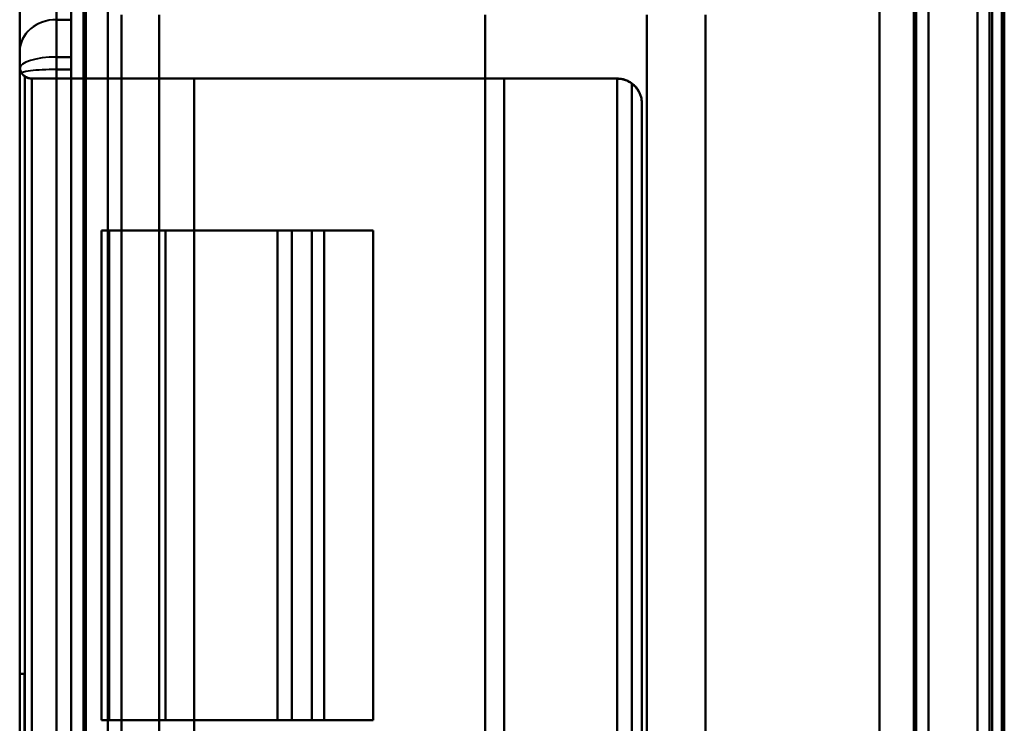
# Model space of a CAD drawing. Header units: millimetres. Extents: x -1115 to 1388, y -280 to 1010.
# Tile 49 of 76: x -364 to -324, y 554 to 583. Entities that reach past the tile are written whole.
import ezdxf

# ---------------------------------------------------------------- set-up
doc = ezdxf.new("R2010")
doc.units = ezdxf.units.MM
doc.layers.add('A-GENM', color=13, linetype='Continuous', lineweight=40)
doc.layers.add('G-IMPT', color=8, linetype='Continuous', lineweight=40)

# ---------------------------------------------------------------- blocks, each defined once
blk = doc.blocks.new('Maintenance r21 - Maintenance r21-751643-Droite')
at = {"layer": 'A-GENM'}
for p, q in [((-361.5, 1.653), (-361.5, 939.653)), ((-361.5, 939.653), (-361.5, 1.653))]:
    blk.add_line(p, q, dxfattribs=at)
blk = doc.blocks.new('NEXA 700 CALQUES_dwg-751640-Droite')
at = {"layer": 'G-IMPT'}
for p, q in [((-362, 937.772), (-362, 128.972)), ((-362, 937.772), (-362, 128.972)), ((-327, 129.472), (-327, 937.272)), ((-327, 129.472), (-327, 937.272)), ((-324.5, 902.272), (-324.5, 129.472)), ((-325, 745.072), (-325, 271.672)), ((-362.6, 589.872), (-362.6, 582.579)), ((-362.6, 589.872), (-362.6, 582.579)), ((-362.6, 582.579), (-362.6, 589.872)), ((-362.6, 582.579), (-362.6, 589.872)), ((-362, 589.872), (-362, 582.579)), ((-362, 589.872), (-362, 582.579)), ((-362, 582.579), (-362, 589.872)), ((-362, 582.579), (-362, 589.872)), ((-364.1, 588.372), (-364.1, 581.29)), ((-364.1, 588.372), (-364.1, 581.29)), ((-364.1, 581.29), (-364.1, 588.372)), ((-364.1, 581.29), (-364.1, 588.372)), ((-362, 582.579), (-362, 583.372)), ((-362, 582.579), (-362, 583.372)), ((-362, 583.372), (-362, 582.579)), ((-362.6, 582.579), (-362.6, 581.052)), ((-362.6, 582.579), (-362.6, 580.547)), ((-362.6, 582.579), (-362.6, 581.052)), ((-362.6, 582.579), (-362.6, 580.547)), ((-362.6, 581.052), (-362.6, 582.579)), ((-362.6, 580.547), (-362.6, 582.579)), ((-362.6, 581.052), (-362.6, 582.579)), ((-362.6, 580.547), (-362.6, 582.579)), ((-362, 582.277), (-362, 582.579)), ((-362, 582.277), (-362, 582.579)), ((-362, 582.579), (-362, 582.277)), ((-362, 582.579), (-362, 580.547)), ((-362, 582.579), (-362, 582.277)), ((-362, 582.579), (-362, 580.547)), ((-362, 580.547), (-362, 582.579)), ((-362, 580.547), (-362, 582.579)), ((-336.1, 483.972), (-336.1, 582.772)), ((-362, 582.277), (-362, 581.052)), ((-362, 582.277), (-362, 581.052)), ((-362, 581.052), (-362, 582.277)), ((-362, 581.052), (-362, 582.277)), ((-364.1, 581.29), (-364.1, 580.346)), ((-364.1, 581.29), (-364.1, 580.581)), ((-364.1, 581.29), (-364.1, 580.346)), ((-364.1, 581.29), (-364.1, 580.581)), ((-364.1, 580.581), (-364.1, 581.29)), ((-364.1, 580.346), (-364.1, 581.29)), ((-364.1, 580.581), (-364.1, 581.29)), ((-364.1, 580.346), (-364.1, 581.29)), ((-362.6, 581.052), (-362.6, 485.692)), ((-362.6, 581.052), (-362.6, 485.692)), ((-362.6, 485.692), (-362.6, 581.052)), ((-362.6, 485.692), (-362.6, 581.052)), ((-362, 581.052), (-362, 485.692)), ((-362, 581.052), (-362, 485.692)), ((-362, 485.692), (-362, 581.052)), ((-362, 485.692), (-362, 581.052)), ((-364.1, 580.672), (-364.1, 486.072)), ((-364.1, 580.672), (-364.1, 486.072)), ((-364.1, 580.581), (-364.1, 486.164)), ((-364.1, 580.581), (-364.1, 486.164)), ((-364.1, 486.164), (-364.1, 580.581)), ((-364.1, 486.164), (-364.1, 580.581)), ((-362.6, 580.547), (-362.6, 486.198)), ((-362.6, 580.547), (-362.6, 486.198)), ((-362.6, 486.198), (-362.6, 580.547)), ((-362.6, 486.198), (-362.6, 580.547)), ((-362, 580.547), (-362, 486.198)), ((-362, 580.547), (-362, 486.198)), ((-362, 486.198), (-362, 580.547)), ((-362, 486.198), (-362, 580.547)), ((-364.1, 580.346), (-364.1, 486.398)), ((-364.1, 580.346), (-364.1, 486.398)), ((-364.1, 486.398), (-364.1, 580.346)), ((-364.1, 486.398), (-364.1, 580.346)), ((-359.939, 580.172), (-356.972, 580.172)), ((-359.939, 580.172), (-356.972, 580.172)), ((-356.972, 580.172), (-359.939, 580.172)), ((-356.972, 580.172), (-359.939, 580.172)), ((-338.7, 487.572), (-338.7, 579.172)), ((-338.7, 487.572), (-338.7, 579.172)), ((-360.765, 573.972), (-360.765, 553.972)), ((-360.765, 573.972), (-360.45, 573.972)), ((-360.765, 573.972), (-360.45, 573.972)), ((-360.45, 573.972), (-360.765, 573.972)), ((-360.45, 573.972), (-360.765, 573.972)), ((-351.67, 573.972), (-353.568, 573.972)), ((-353.568, 573.972), (-351.67, 573.972)), ((-351.67, 573.972), (-353.568, 573.972)), ((-353.568, 573.972), (-351.67, 573.972)), ((-351.67, 573.972), (-352.995, 573.972)), ((-351.67, 573.972), (-352.995, 573.972)), ((-352.995, 573.972), (-351.67, 573.972)), ((-352.995, 573.972), (-351.67, 573.972)), ((-352.172, 573.972), (-349.67, 573.972)), ((-352.172, 573.972), (-349.67, 573.972)), ((-349.67, 573.972), (-352.172, 573.972)), ((-349.67, 573.972), (-352.172, 573.972)), ((-351.67, 553.972), (-351.67, 573.972)), ((-351.67, 553.972), (-351.67, 573.972)), ((-349.67, 553.972), (-349.67, 573.972)), ((-364.1, 555.872), (-364.1, 510.872)), ((-364.1, 555.872), (-364.1, 510.872)), ((-364.1, 510.872), (-364.1, 555.872)), ((-364.1, 510.872), (-364.1, 555.872)), ((-363.9, 555.872), (-363.9, 510.872)), ((-363.9, 555.872), (-363.9, 510.872)), ((-363.9, 510.872), (-363.9, 555.872)), ((-363.9, 510.872), (-363.9, 555.872)), ((-360.45, 553.972), (-360.765, 553.972)), ((-360.45, 553.972), (-360.765, 553.972)), ((-360.765, 553.972), (-360.45, 553.972)), ((-360.765, 553.972), (-360.45, 553.972)), ((-353.568, 553.972), (-351.67, 553.972)), ((-351.67, 553.972), (-353.568, 553.972)), ((-353.568, 553.972), (-351.67, 553.972)), ((-351.67, 553.972), (-353.568, 553.972)), ((-352.995, 553.972), (-351.67, 553.972)), ((-352.995, 553.972), (-351.67, 553.972)), ((-351.67, 553.972), (-352.995, 553.972)), ((-351.67, 553.972), (-352.995, 553.972)), ((-349.67, 553.972), (-352.172, 553.972)), ((-349.67, 553.972), (-352.172, 553.972)), ((-352.172, 553.972), (-349.67, 553.972)), ((-352.172, 553.972), (-349.67, 553.972))]:
    blk.add_line(p, q, dxfattribs=at)
at = {"layer": 'G-IMPT', "flags": 128}
for points in [[(-362, 128.972), (-362, 331.172), (-362, 533.372), (-362, 735.572), (-362, 937.772)], [(-362, 937.772), (-362, 735.572), (-362, 533.372), (-362, 331.172), (-362, 128.972)], [(-362, 128.972), (-362, 331.172), (-362, 533.372), (-362, 735.572), (-362, 937.772)], [(-362, 937.772), (-362, 735.572), (-362, 533.372), (-362, 331.172), (-362, 128.972)], [(-362, 937.772), (-362, 735.572), (-362, 533.372), (-362, 331.172), (-362, 128.972)], [(-362, 128.972), (-362, 331.172), (-362, 533.372), (-362, 735.572), (-362, 937.772)], [(-362, 937.772), (-362, 735.572), (-362, 533.372), (-362, 331.172), (-362, 128.972)], [(-362, 128.972), (-362, 331.172), (-362, 533.372), (-362, 735.572), (-362, 937.772)], [(-361.5, 937.772), (-361.5, 735.572), (-361.5, 533.372), (-361.5, 331.172), (-361.5, 128.972)], [(-361.5, 128.972), (-361.5, 331.172), (-361.5, 533.372), (-361.5, 735.572), (-361.5, 937.772)], [(-361.5, 128.972), (-361.5, 331.172), (-361.5, 533.372), (-361.5, 735.572), (-361.5, 937.772)], [(-361.5, 937.772), (-361.5, 735.572), (-361.5, 533.372), (-361.5, 331.172), (-361.5, 128.972)], [(-361.4, 937.772), (-361.4, 735.572), (-361.4, 533.372), (-361.4, 331.172), (-361.4, 128.972)], [(-361.4, 128.972), (-361.4, 331.172), (-361.4, 533.372), (-361.4, 735.572), (-361.4, 937.772)], [(-361.4, 128.972), (-361.4, 331.172), (-361.4, 533.372), (-361.4, 735.572), (-361.4, 937.772)], [(-361.4, 937.772), (-361.4, 735.572), (-361.4, 533.372), (-361.4, 331.172), (-361.4, 128.972)], [(-361.4, 937.772), (-361.4, 735.572), (-361.4, 533.372), (-361.4, 331.172), (-361.4, 128.972)], [(-361.4, 128.972), (-361.4, 331.172), (-361.4, 533.372), (-361.4, 735.572), (-361.4, 937.772)], [(-361.4, 128.972), (-361.4, 331.172), (-361.4, 533.372), (-361.4, 735.572), (-361.4, 937.772)], [(-361.4, 937.772), (-361.4, 735.572), (-361.4, 533.372), (-361.4, 331.172), (-361.4, 128.972)], [(-361.4, 128.972), (-361.4, 331.172), (-361.4, 533.372), (-361.4, 735.572), (-361.4, 937.772)], [(-361.4, 937.772), (-361.4, 735.572), (-361.4, 533.372), (-361.4, 331.172), (-361.4, 128.972)], [(-361.4, 937.772), (-361.4, 735.572), (-361.4, 533.372), (-361.4, 331.172), (-361.4, 128.972)], [(-361.4, 128.972), (-361.4, 331.172), (-361.4, 533.372), (-361.4, 735.572), (-361.4, 937.772)], [(-329, 128.972), (-329, 331.172), (-329, 533.372), (-329, 735.572), (-329, 937.772)], [(-329, 937.772), (-329, 735.572), (-329, 533.372), (-329, 331.172), (-329, 128.972)], [(-329, 937.772), (-329, 735.572), (-329, 533.372), (-329, 331.172), (-329, 128.972)], [(-329, 128.972), (-329, 331.172), (-329, 533.372), (-329, 735.572), (-329, 937.772)], [(-360.5, 937.272), (-360.5, 735.322), (-360.5, 533.372), (-360.5, 331.422), (-360.5, 129.472)], [(-360.5, 129.472), (-360.5, 331.422), (-360.5, 533.372), (-360.5, 735.322), (-360.5, 937.272)], [(-360.5, 937.272), (-360.5, 735.322), (-360.5, 533.372), (-360.5, 331.422), (-360.5, 129.472)], [(-360.5, 129.472), (-360.5, 331.422), (-360.5, 533.372), (-360.5, 735.322), (-360.5, 937.272)], [(-360.5, 937.272), (-360.5, 735.322), (-360.5, 533.372), (-360.5, 331.422), (-360.5, 129.472)], [(-360.5, 129.472), (-360.5, 331.422), (-360.5, 533.372), (-360.5, 735.322), (-360.5, 937.272)], [(-360.5, 129.472), (-360.5, 331.422), (-360.5, 533.372), (-360.5, 735.322), (-360.5, 937.272)], [(-360.5, 937.272), (-360.5, 735.322), (-360.5, 533.372), (-360.5, 331.422), (-360.5, 129.472)], [(-360.5, 129.472), (-360.5, 331.422), (-360.5, 533.372), (-360.5, 735.322), (-360.5, 937.272)], [(-360.5, 937.272), (-360.5, 735.322), (-360.5, 533.372), (-360.5, 331.422), (-360.5, 129.472)], [(-360.5, 937.272), (-360.5, 735.322), (-360.5, 533.372), (-360.5, 331.422), (-360.5, 129.472)], [(-360.5, 129.472), (-360.5, 331.422), (-360.5, 533.372), (-360.5, 735.322), (-360.5, 937.272)], [(-360.5, 129.472), (-360.5, 331.422), (-360.5, 533.372), (-360.5, 735.322), (-360.5, 937.272)], [(-360.5, 937.272), (-360.5, 735.322), (-360.5, 533.372), (-360.5, 331.422), (-360.5, 129.472)], [(-360.5, 937.272), (-360.5, 735.322), (-360.5, 533.372), (-360.5, 331.422), (-360.5, 129.472)], [(-360.5, 129.472), (-360.5, 331.422), (-360.5, 533.372), (-360.5, 735.322), (-360.5, 937.272)], [(-329, 129.472), (-329, 331.422), (-329, 533.372), (-329, 735.322), (-329, 937.272)], [(-329, 937.272), (-329, 735.322), (-329, 533.372), (-329, 331.422), (-329, 129.472)], [(-329, 937.272), (-329, 735.322), (-329, 533.372), (-329, 331.422), (-329, 129.472)], [(-329, 129.472), (-329, 331.422), (-329, 533.372), (-329, 735.322), (-329, 937.272)], [(-329, 937.272), (-329, 735.322), (-329, 533.372), (-329, 331.422), (-329, 129.472)], [(-329, 129.472), (-329, 331.422), (-329, 533.372), (-329, 735.322), (-329, 937.272)], [(-329, 129.472), (-329, 331.422), (-329, 533.372), (-329, 735.322), (-329, 937.272)], [(-329, 937.272), (-329, 735.322), (-329, 533.372), (-329, 331.422), (-329, 129.472)], [(-327.6, 129.472), (-327.6, 331.422), (-327.6, 533.372), (-327.6, 735.322), (-327.6, 937.272)], [(-327.6, 937.272), (-327.6, 735.322), (-327.6, 533.372), (-327.6, 331.422), (-327.6, 129.472)], [(-327.6, 937.272), (-327.6, 735.322), (-327.6, 533.372), (-327.6, 331.422), (-327.6, 129.472)], [(-327.6, 129.472), (-327.6, 331.422), (-327.6, 533.372), (-327.6, 735.322), (-327.6, 937.272)], [(-327.6, 129.472), (-327.6, 331.422), (-327.6, 533.372), (-327.6, 735.322), (-327.6, 937.272)], [(-327.6, 937.272), (-327.6, 735.322), (-327.6, 533.372), (-327.6, 331.422), (-327.6, 129.472)], [(-327.6, 937.272), (-327.6, 735.322), (-327.6, 533.372), (-327.6, 331.422), (-327.6, 129.472)], [(-327.6, 129.472), (-327.6, 331.422), (-327.6, 533.372), (-327.6, 735.322), (-327.6, 937.272)], [(-327.6, 937.272), (-327.6, 735.322), (-327.6, 533.372), (-327.6, 331.422), (-327.6, 129.472)], [(-327.6, 129.472), (-327.6, 331.422), (-327.6, 533.372), (-327.6, 735.322), (-327.6, 937.272)], [(-327.6, 129.472), (-327.6, 331.422), (-327.6, 533.372), (-327.6, 735.322), (-327.6, 937.272)], [(-327.6, 937.272), (-327.6, 735.322), (-327.6, 533.372), (-327.6, 331.422), (-327.6, 129.472)], [(-327.5, 937.272), (-327.5, 735.322), (-327.5, 533.372), (-327.5, 331.422), (-327.5, 129.472)], [(-327.5, 129.472), (-327.5, 331.422), (-327.5, 533.372), (-327.5, 735.322), (-327.5, 937.272)], [(-327.5, 129.472), (-327.5, 331.422), (-327.5, 533.372), (-327.5, 735.322), (-327.5, 937.272)], [(-327.5, 937.272), (-327.5, 735.322), (-327.5, 533.372), (-327.5, 331.422), (-327.5, 129.472)], [(-327, 937.272), (-327, 735.322), (-327, 533.372), (-327, 331.422), (-327, 129.472)], [(-327, 129.472), (-327, 331.422), (-327, 533.372), (-327, 735.322), (-327, 937.272)], [(-327, 129.472), (-327, 331.422), (-327, 533.372), (-327, 735.322), (-327, 937.272)], [(-327, 937.272), (-327, 735.322), (-327, 533.372), (-327, 331.422), (-327, 129.472)], [(-327, 937.272), (-327, 735.322), (-327, 533.372), (-327, 331.422), (-327, 129.472)], [(-327, 129.472), (-327, 331.422), (-327, 533.372), (-327, 735.322), (-327, 937.272)], [(-327, 129.472), (-327, 331.422), (-327, 533.372), (-327, 735.322), (-327, 937.272)], [(-327, 937.272), (-327, 735.322), (-327, 533.372), (-327, 331.422), (-327, 129.472)], [(-325, 902.772), (-325, 709.322), (-325, 515.872), (-325, 322.422), (-325, 128.972)], [(-325, 128.972), (-325, 322.422), (-325, 515.872), (-325, 709.322), (-325, 902.772)], [(-325, 128.972), (-325, 322.422), (-325, 515.872), (-325, 709.322), (-325, 902.772)], [(-325, 902.772), (-325, 709.322), (-325, 515.872), (-325, 322.422), (-325, 128.972)], [(-324.5, 902.272), (-324.5, 709.072), (-324.5, 515.872), (-324.5, 322.672), (-324.5, 129.472)], [(-324.5, 129.472), (-324.5, 322.672), (-324.5, 515.872), (-324.5, 709.072), (-324.5, 902.272)], [(-324.5, 902.272), (-324.5, 709.072), (-324.5, 515.872), (-324.5, 322.672), (-324.5, 129.472)], [(-324.5, 129.472), (-324.5, 322.672), (-324.5, 515.872), (-324.5, 709.072), (-324.5, 902.272)], [(-324.5, 902.272), (-324.5, 709.072), (-324.5, 515.872), (-324.5, 322.672), (-324.5, 129.472)], [(-324.5, 129.472), (-324.5, 322.672), (-324.5, 515.872), (-324.5, 709.072), (-324.5, 902.272)], [(-324.5, 902.272), (-324.5, 709.072), (-324.5, 515.872), (-324.5, 322.672), (-324.5, 129.472)], [(-324.5, 129.472), (-324.5, 322.672), (-324.5, 515.872), (-324.5, 709.072), (-324.5, 902.272)], [(-324, 902.272), (-324, 709.072), (-324, 515.872), (-324, 322.672), (-324, 129.472)], [(-324, 129.472), (-324, 322.672), (-324, 515.872), (-324, 709.072), (-324, 902.272)], [(-323.9, 161.372), (-323.9, 346.597), (-323.9, 531.822), (-323.9, 717.047), (-323.9, 902.272)], [(-323.9, 129.472), (-323.9, 322.672), (-323.9, 515.872), (-323.9, 709.072), (-323.9, 902.272)], [(-323.9, 902.272), (-323.9, 717.047), (-323.9, 531.822), (-323.9, 346.597), (-323.9, 161.372)], [(-323.9, 902.272), (-323.9, 717.047), (-323.9, 531.822), (-323.9, 346.597), (-323.9, 161.372)], [(-323.9, 161.372), (-323.9, 346.597), (-323.9, 531.822), (-323.9, 717.047), (-323.9, 902.272)], [(-323.9, 902.272), (-323.9, 709.072), (-323.9, 515.872), (-323.9, 322.672), (-323.9, 129.472)], [(-329, 745.072), (-329, 626.722), (-329, 508.372), (-329, 390.022), (-329, 271.672)], [(-329, 271.672), (-329, 390.022), (-329, 508.372), (-329, 626.722), (-329, 745.072)], [(-329, 271.672), (-329, 390.022), (-329, 508.372), (-329, 626.722), (-329, 745.072)], [(-329, 745.072), (-329, 626.722), (-329, 508.372), (-329, 390.022), (-329, 271.672)], [(-325, 745.072), (-325, 626.722), (-325, 508.372), (-325, 390.022), (-325, 271.672)], [(-325, 271.672), (-325, 390.022), (-325, 508.372), (-325, 626.722), (-325, 745.072)], [(-325, 271.672), (-325, 390.022), (-325, 508.372), (-325, 626.722), (-325, 745.072)], [(-325, 745.072), (-325, 626.722), (-325, 508.372), (-325, 390.022), (-325, 271.672)], [(-324.5, 745.072), (-324.5, 626.722), (-324.5, 508.372), (-324.5, 390.022), (-324.5, 271.672)], [(-324.5, 271.672), (-324.5, 390.022), (-324.5, 508.372), (-324.5, 626.722), (-324.5, 745.072)], [(-324.5, 745.072), (-324.5, 626.722), (-324.5, 508.372), (-324.5, 390.022), (-324.5, 271.672)], [(-324.5, 271.672), (-324.5, 390.022), (-324.5, 508.372), (-324.5, 626.722), (-324.5, 745.072)], [(-324.5, 745.072), (-324.5, 626.722), (-324.5, 508.372), (-324.5, 390.022), (-324.5, 271.672)], [(-324.5, 271.672), (-324.5, 390.022), (-324.5, 508.372), (-324.5, 626.722), (-324.5, 745.072)], [(-324.4, 271.672), (-324.4, 390.022), (-324.4, 508.372), (-324.4, 626.722), (-324.4, 745.072)], [(-324.4, 745.072), (-324.4, 626.722), (-324.4, 508.372), (-324.4, 390.022), (-324.4, 271.672)], [(-324.4, 271.672), (-324.4, 390.022), (-324.4, 508.372), (-324.4, 626.722), (-324.4, 745.072)], [(-324.4, 745.072), (-324.4, 626.722), (-324.4, 508.372), (-324.4, 390.022), (-324.4, 271.672)], [(-324.4, 271.672), (-324.4, 390.022), (-324.4, 508.372), (-324.4, 626.722), (-324.4, 745.072)], [(-324.4, 745.072), (-324.4, 626.722), (-324.4, 508.372), (-324.4, 390.022), (-324.4, 271.672)], [(-324, 271.672), (-324, 390.022), (-324, 508.372), (-324, 626.722), (-324, 745.072)], [(-324, 745.072), (-324, 626.722), (-324, 508.372), (-324, 390.022), (-324, 271.672)], [(-324, 271.672), (-324, 390.022), (-324, 508.372), (-324, 626.722), (-324, 745.072)], [(-324, 745.072), (-324, 626.722), (-324, 508.372), (-324, 390.022), (-324, 271.672)], [(-364.1, 588.372), (-364.1, 588.332), (-364.1, 588.211), (-364.1, 588.01), (-364.1, 587.728), (-364.1, 587.367), (-364.1, 586.926), (-364.1, 586.408), (-364.1, 585.812), (-364.1, 585.139), (-364.1, 584.39), (-364.1, 583.568), (-364.1, 582.672), (-364.1, 581.705), (-364.1, 581.29)], [(-364.1, 581.29), (-364.1, 582.286), (-364.1, 583.211), (-364.1, 584.064), (-364.1, 584.842), (-364.1, 585.546), (-364.1, 586.174), (-364.1, 586.724), (-364.1, 587.197), (-364.1, 587.59), (-364.1, 587.904), (-364.1, 588.138), (-364.1, 588.292), (-364.1, 588.366), (-364.1, 588.372)], [(-364.1, 588.372), (-364.1, 588.332), (-364.1, 588.211), (-364.1, 588.01), (-364.1, 587.728), (-364.1, 587.367), (-364.1, 586.926), (-364.1, 586.408), (-364.1, 585.812), (-364.1, 585.139), (-364.1, 584.39), (-364.1, 583.568), (-364.1, 582.672), (-364.1, 581.705), (-364.1, 581.29)], [(-364.1, 581.29), (-364.1, 582.286), (-364.1, 583.211), (-364.1, 584.064), (-364.1, 584.842), (-364.1, 585.546), (-364.1, 586.174), (-364.1, 586.724), (-364.1, 587.197), (-364.1, 587.59), (-364.1, 587.904), (-364.1, 588.138), (-364.1, 588.292), (-364.1, 588.366), (-364.1, 588.372)], [(-362, 483.372), (-362, 508.372), (-362, 533.372), (-362, 558.372), (-362, 583.372)], [(-362, 583.372), (-362, 558.372), (-362, 533.372), (-362, 508.372), (-362, 483.372)], [(-362, 583.372), (-362, 558.372), (-362, 533.372), (-362, 508.372), (-362, 483.372)], [(-362, 483.372), (-362, 508.372), (-362, 533.372), (-362, 558.372), (-362, 583.372)], [(-362, 582.277), (-362, 582.551), (-362, 582.825), (-362, 583.098), (-362, 583.372)], [(-362, 583.372), (-362, 583.098), (-362, 582.825), (-362, 582.551), (-362, 582.277)], [(-362, 583.372), (-362, 583.098), (-362, 582.825), (-362, 582.551), (-362, 582.277)], [(-362, 582.277), (-362, 582.551), (-362, 582.825), (-362, 583.098), (-362, 583.372)], [(-361.5, 483.372), (-361.5, 508.372), (-361.5, 533.372), (-361.5, 558.372), (-361.5, 583.372)], [(-361.5, 583.372), (-361.5, 558.372), (-361.5, 533.372), (-361.5, 508.372), (-361.5, 483.372)], [(-361.5, 583.372), (-361.5, 575.991), (-361.5, 568.609), (-361.5, 561.228), (-361.5, 553.847)], [(-361.5, 583.372), (-361.5, 558.372), (-361.5, 533.372), (-361.5, 508.372), (-361.5, 483.372)], [(-361.5, 553.847), (-361.5, 561.228), (-361.5, 568.609), (-361.5, 575.991), (-361.5, 583.372)], [(-361.5, 552.898), (-361.5, 560.517), (-361.5, 568.135), (-361.5, 575.754), (-361.5, 583.372)], [(-361.5, 483.372), (-361.5, 508.372), (-361.5, 533.372), (-361.5, 558.372), (-361.5, 583.372)], [(-361.5, 583.372), (-361.5, 575.754), (-361.5, 568.135), (-361.5, 560.517), (-361.5, 552.898)], [(-362, 582.579), (-362.15, 582.579), (-362.3, 582.579), (-362.45, 582.579), (-362.6, 582.579)], [(-362.6, 582.579), (-362.45, 582.579), (-362.3, 582.579), (-362.15, 582.579), (-362, 582.579)], [(-362, 582.579), (-362.15, 582.579), (-362.3, 582.579), (-362.45, 582.579), (-362.6, 582.579)], [(-362.6, 582.579), (-362.45, 582.579), (-362.3, 582.579), (-362.15, 582.579), (-362, 582.579)], [(-362.6, 582.579), (-362.45, 582.579), (-362.3, 582.579), (-362.15, 582.579), (-362, 582.579)], [(-362, 582.579), (-362.15, 582.579), (-362.3, 582.579), (-362.45, 582.579), (-362.6, 582.579)], [(-362.6, 582.579), (-362.45, 582.579), (-362.3, 582.579), (-362.15, 582.579), (-362, 582.579)], [(-362, 582.579), (-362.15, 582.579), (-362.3, 582.579), (-362.45, 582.579), (-362.6, 582.579)], [(-362, 483.972), (-362, 508.672), (-362, 533.372), (-362, 558.072), (-362, 582.772)], [(-362, 582.772), (-362, 558.072), (-362, 533.372), (-362, 508.672), (-362, 483.972)], [(-362, 582.772), (-362, 558.072), (-362, 533.372), (-362, 508.672), (-362, 483.972)], [(-362, 483.972), (-362, 508.672), (-362, 533.372), (-362, 558.072), (-362, 582.772)], [(-362, 483.972), (-362, 508.672), (-362, 533.372), (-362, 558.072), (-362, 582.772)], [(-362, 582.772), (-362, 558.072), (-362, 533.372), (-362, 508.672), (-362, 483.972)], [(-362, 582.772), (-362, 558.072), (-362, 533.372), (-362, 508.672), (-362, 483.972)], [(-362, 483.972), (-362, 508.672), (-362, 533.372), (-362, 558.072), (-362, 582.772)], [(-359.938, 483.972), (-359.938, 508.672), (-359.938, 533.372), (-359.938, 558.072), (-359.938, 582.772)], [(-359.938, 582.772), (-359.938, 558.072), (-359.938, 533.372), (-359.938, 508.672), (-359.938, 483.972)], [(-359.938, 582.772), (-359.938, 558.072), (-359.938, 533.372), (-359.938, 508.672), (-359.938, 483.972)], [(-359.938, 483.972), (-359.938, 508.672), (-359.938, 533.372), (-359.938, 558.072), (-359.938, 582.772)], [(-358.399, 582.772), (-358.399, 558.072), (-358.399, 533.372), (-358.399, 508.672), (-358.399, 483.972)], [(-358.399, 483.972), (-358.399, 508.672), (-358.399, 533.372), (-358.399, 558.072), (-358.399, 582.772)], [(-358.399, 483.972), (-358.399, 508.672), (-358.399, 533.372), (-358.399, 558.072), (-358.399, 582.772)], [(-358.399, 582.772), (-358.399, 558.072), (-358.399, 533.372), (-358.399, 508.672), (-358.399, 483.972)], [(-345.1, 582.772), (-345.1, 558.072), (-345.1, 533.372), (-345.1, 508.672), (-345.1, 483.972)], [(-345.1, 483.972), (-345.1, 508.672), (-345.1, 533.372), (-345.1, 558.072), (-345.1, 582.772)], [(-345.1, 483.972), (-345.1, 508.672), (-345.1, 533.372), (-345.1, 558.072), (-345.1, 582.772)], [(-345.1, 582.772), (-345.1, 558.072), (-345.1, 533.372), (-345.1, 508.672), (-345.1, 483.972)], [(-338.5, 582.772), (-338.5, 558.072), (-338.5, 533.372), (-338.5, 508.672), (-338.5, 483.972)], [(-338.5, 483.972), (-338.5, 508.672), (-338.5, 533.372), (-338.5, 558.072), (-338.5, 582.772)], [(-338.5, 483.972), (-338.5, 508.672), (-338.5, 533.372), (-338.5, 558.072), (-338.5, 582.772)], [(-338.5, 582.772), (-338.5, 558.072), (-338.5, 533.372), (-338.5, 508.672), (-338.5, 483.972)], [(-336.1, 582.772), (-336.1, 558.072), (-336.1, 533.372), (-336.1, 508.672), (-336.1, 483.972)], [(-336.1, 582.772), (-336.1, 558.072), (-336.1, 533.372), (-336.1, 508.672), (-336.1, 483.972)], [(-336.1, 483.972), (-336.1, 508.672), (-336.1, 533.372), (-336.1, 558.072), (-336.1, 582.772)], [(-336.1, 483.972), (-336.1, 508.672), (-336.1, 533.372), (-336.1, 558.072), (-336.1, 582.772)], [(-336.1, 483.972), (-336.1, 508.672), (-336.1, 533.372), (-336.1, 558.072), (-336.1, 582.772)], [(-336.1, 582.772), (-336.1, 558.072), (-336.1, 533.372), (-336.1, 508.672), (-336.1, 483.972)], [(-336.1, 483.972), (-336.1, 508.672), (-336.1, 533.372), (-336.1, 558.072), (-336.1, 582.772)], [(-336.1, 582.772), (-336.1, 558.072), (-336.1, 533.372), (-336.1, 508.672), (-336.1, 483.972)], [(-362, 582.277), (-362, 575.169), (-362, 568.062), (-362, 560.954), (-362, 553.847)], [(-362, 552.898), (-362, 560.243), (-362, 567.587), (-362, 574.932), (-362, 582.277)], [(-362, 553.847), (-362, 560.954), (-362, 568.062), (-362, 575.169), (-362, 582.277)], [(-362, 582.277), (-362, 574.932), (-362, 567.587), (-362, 560.243), (-362, 552.898)], [(-364.1, 581.29), (-364.1, 581.262), (-364.1, 581.233), (-364.1, 581.202), (-364.1, 581.17), (-364.1, 581.136), (-364.1, 581.1), (-364.1, 581.063), (-364.1, 581.024), (-364.1, 580.984), (-364.1, 580.943), (-364.1, 580.9), (-364.1, 580.857), (-364.1, 580.812), (-364.1, 580.766), (-364.1, 580.72), (-364.1, 580.672), (-364.1, 580.624), (-364.1, 580.581)], [(-364.1, 580.346), (-364.1, 580.398), (-364.1, 580.449), (-364.1, 580.499), (-364.1, 580.549), (-364.1, 580.599), (-364.1, 580.647), (-364.1, 580.696), (-364.1, 580.743), (-364.1, 580.789), (-364.1, 580.834), (-364.1, 580.878), (-364.1, 580.922), (-364.1, 580.963), (-364.1, 581.004), (-364.1, 581.043), (-364.1, 581.081), (-364.1, 581.118), (-364.1, 581.153), (-364.1, 581.186), (-364.1, 581.218), (-364.1, 581.248), (-364.1, 581.276), (-364.1, 581.29)], [(-364.1, 580.581), (-364.1, 580.63), (-364.1, 580.678), (-364.1, 580.726), (-364.1, 580.772), (-364.1, 580.818), (-364.1, 580.863), (-364.1, 580.906), (-364.1, 580.948), (-364.1, 580.989), (-364.1, 581.029), (-364.1, 581.068), (-364.1, 581.105), (-364.1, 581.14), (-364.1, 581.174), (-364.1, 581.206), (-364.1, 581.237), (-364.1, 581.266), (-364.1, 581.29)], [(-364.1, 581.29), (-364.1, 581.262), (-364.1, 581.233), (-364.1, 581.202), (-364.1, 581.17), (-364.1, 581.136), (-364.1, 581.1), (-364.1, 581.063), (-364.1, 581.024), (-364.1, 580.984), (-364.1, 580.943), (-364.1, 580.9), (-364.1, 580.857), (-364.1, 580.812), (-364.1, 580.766), (-364.1, 580.72), (-364.1, 580.672), (-364.1, 580.624), (-364.1, 580.574), (-364.1, 580.525), (-364.1, 580.474), (-364.1, 580.424), (-364.1, 580.372), (-364.1, 580.346)], [(-362, 581.052), (-362.15, 581.052), (-362.3, 581.052), (-362.45, 581.052), (-362.6, 581.052)], [(-362.6, 581.052), (-362.45, 581.052), (-362.3, 581.052), (-362.15, 581.052), (-362, 581.052)], [(-362, 581.052), (-362.15, 581.052), (-362.3, 581.052), (-362.45, 581.052), (-362.6, 581.052)], [(-362.6, 581.052), (-362.45, 581.052), (-362.3, 581.052), (-362.15, 581.052), (-362, 581.052)], [(-364.1, 486.072), (-364.1, 509.722), (-364.1, 533.372), (-364.1, 557.022), (-364.1, 580.672)], [(-364.1, 580.672), (-364.1, 557.022), (-364.1, 533.372), (-364.1, 509.722), (-364.1, 486.072)], [(-364.1, 580.672), (-364.1, 557.022), (-364.1, 533.372), (-364.1, 509.722), (-364.1, 486.072)], [(-364.1, 486.072), (-364.1, 509.722), (-364.1, 533.372), (-364.1, 557.022), (-364.1, 580.672)], [(-364.1, 486.072), (-364.1, 509.722), (-364.1, 533.372), (-364.1, 557.022), (-364.1, 580.672)], [(-364.1, 580.672), (-364.1, 557.022), (-364.1, 533.372), (-364.1, 509.722), (-364.1, 486.072)], [(-364.1, 580.672), (-364.1, 557.022), (-364.1, 533.372), (-364.1, 509.722), (-364.1, 486.072)], [(-364.1, 486.072), (-364.1, 509.722), (-364.1, 533.372), (-364.1, 557.022), (-364.1, 580.672)], [(-364.1, 580.581), (-364.1, 574.842), (-364.1, 569.036), (-364.1, 563.174), (-364.1, 557.263), (-364.1, 551.315), (-364.1, 545.338), (-364.1, 539.342), (-364.1, 533.336), (-364.1, 527.33), (-364.1, 521.334), (-364.1, 515.357), (-364.1, 509.409), (-364.1, 503.499), (-364.1, 497.637), (-364.1, 491.833), (-364.1, 486.164)], [(-364.1, 486.164), (-364.1, 491.903), (-364.1, 497.708), (-364.1, 503.571), (-364.1, 509.481), (-364.1, 515.43), (-364.1, 521.407), (-364.1, 527.403), (-364.1, 533.409), (-364.1, 539.415), (-364.1, 545.411), (-364.1, 551.388), (-364.1, 557.336), (-364.1, 563.245), (-364.1, 569.107), (-364.1, 574.912), (-364.1, 580.581)], [(-362, 580.547), (-362.15, 580.547), (-362.3, 580.547), (-362.45, 580.547), (-362.6, 580.547)], [(-362.6, 580.547), (-362.45, 580.547), (-362.3, 580.547), (-362.15, 580.547), (-362, 580.547)], [(-362, 580.547), (-362.15, 580.547), (-362.3, 580.547), (-362.45, 580.547), (-362.6, 580.547)], [(-362.6, 580.547), (-362.45, 580.547), (-362.3, 580.547), (-362.15, 580.547), (-362, 580.547)], [(-364.1, 486.398), (-364.1, 500.348), (-364.1, 514.351), (-364.1, 528.385), (-364.1, 542.426), (-364.1, 556.453), (-364.1, 570.443), (-364.1, 580.346)], [(-364.1, 580.346), (-364.1, 566.396), (-364.1, 552.393), (-364.1, 538.36), (-364.1, 524.318), (-364.1, 510.292), (-364.1, 496.302), (-364.1, 486.398)], [(-363.896, 486.475), (-363.896, 509.924), (-363.896, 533.372), (-363.896, 556.821), (-363.896, 580.269)], [(-363.896, 580.269), (-363.896, 556.821), (-363.896, 533.372), (-363.896, 509.924), (-363.896, 486.475)], [(-363.896, 580.269), (-363.896, 556.821), (-363.896, 533.372), (-363.896, 509.924), (-363.896, 486.475)], [(-363.896, 486.475), (-363.896, 509.924), (-363.896, 533.372), (-363.896, 556.821), (-363.896, 580.269)], [(-363.6, 580.172), (-357.625, 580.172), (-351.65, 580.172), (-345.675, 580.172), (-339.7, 580.172)], [(-339.7, 580.172), (-345.675, 580.172), (-351.65, 580.172), (-357.625, 580.172), (-363.6, 580.172)], [(-363.6, 580.172), (-362.685, 580.172), (-361.77, 580.172), (-360.855, 580.172), (-359.939, 580.172)], [(-363.6, 580.172), (-363.6, 556.772), (-363.6, 533.372), (-363.6, 509.972), (-363.6, 486.572)], [(-359.939, 580.172), (-360.855, 580.172), (-361.77, 580.172), (-362.685, 580.172), (-363.6, 580.172)], [(-359.939, 580.172), (-360.855, 580.172), (-361.77, 580.172), (-362.685, 580.172), (-363.6, 580.172)], [(-363.6, 580.172), (-357.625, 580.172), (-351.65, 580.172), (-345.675, 580.172), (-339.7, 580.172)], [(-339.7, 580.172), (-345.675, 580.172), (-351.65, 580.172), (-357.625, 580.172), (-363.6, 580.172)], [(-363.6, 486.572), (-363.6, 509.972), (-363.6, 533.372), (-363.6, 556.772), (-363.6, 580.172)], [(-363.6, 580.172), (-362.685, 580.172), (-361.77, 580.172), (-360.855, 580.172), (-359.939, 580.172)], [(-363.6, 486.572), (-363.6, 509.972), (-363.6, 533.372), (-363.6, 556.772), (-363.6, 580.172)], [(-363.6, 580.172), (-363.6, 556.772), (-363.6, 533.372), (-363.6, 509.972), (-363.6, 486.572)], [(-359.939, 580.172), (-359.939, 556.772), (-359.939, 533.372), (-359.939, 509.972), (-359.939, 486.572)], [(-359.939, 486.572), (-359.939, 509.972), (-359.939, 533.372), (-359.939, 556.772), (-359.939, 580.172)], [(-359.939, 486.572), (-359.939, 509.972), (-359.939, 533.372), (-359.939, 556.772), (-359.939, 580.172)], [(-359.939, 580.172), (-359.939, 556.772), (-359.939, 533.372), (-359.939, 509.972), (-359.939, 486.572)], [(-344.322, 580.172), (-347.485, 580.172), (-350.647, 580.172), (-353.809, 580.172), (-356.972, 580.172)], [(-356.972, 580.172), (-356.972, 556.772), (-356.972, 533.372), (-356.972, 509.972), (-356.972, 486.572)], [(-356.972, 486.572), (-356.972, 509.972), (-356.972, 533.372), (-356.972, 556.772), (-356.972, 580.172)], [(-356.972, 486.572), (-356.972, 509.972), (-356.972, 533.372), (-356.972, 556.772), (-356.972, 580.172)], [(-356.972, 580.172), (-353.809, 580.172), (-350.647, 580.172), (-347.485, 580.172), (-344.322, 580.172)], [(-356.972, 580.172), (-356.972, 556.772), (-356.972, 533.372), (-356.972, 509.972), (-356.972, 486.572)], [(-356.972, 580.172), (-353.809, 580.172), (-350.647, 580.172), (-347.485, 580.172), (-344.322, 580.172)], [(-344.322, 580.172), (-347.485, 580.172), (-350.647, 580.172), (-353.809, 580.172), (-356.972, 580.172)], [(-339.7, 580.172), (-340.856, 580.172), (-342.011, 580.172), (-343.167, 580.172), (-344.322, 580.172)], [(-344.322, 580.172), (-344.322, 556.772), (-344.322, 533.372), (-344.322, 509.972), (-344.322, 486.572)], [(-344.322, 486.572), (-344.322, 509.972), (-344.322, 533.372), (-344.322, 556.772), (-344.322, 580.172)], [(-344.322, 486.572), (-344.322, 509.972), (-344.322, 533.372), (-344.322, 556.772), (-344.322, 580.172)], [(-344.322, 580.172), (-343.167, 580.172), (-342.011, 580.172), (-340.856, 580.172), (-339.7, 580.172)], [(-344.322, 580.172), (-344.322, 556.772), (-344.322, 533.372), (-344.322, 509.972), (-344.322, 486.572)], [(-344.322, 580.172), (-343.167, 580.172), (-342.011, 580.172), (-340.856, 580.172), (-339.7, 580.172)], [(-339.7, 580.172), (-340.856, 580.172), (-342.011, 580.172), (-343.167, 580.172), (-344.322, 580.172)], [(-339.7, 580.172), (-339.7, 556.772), (-339.7, 533.372), (-339.7, 509.972), (-339.7, 486.572)], [(-339.7, 486.572), (-339.7, 509.972), (-339.7, 533.372), (-339.7, 556.772), (-339.7, 580.172)], [(-339.7, 486.572), (-339.7, 509.972), (-339.7, 533.372), (-339.7, 556.772), (-339.7, 580.172)], [(-339.7, 580.172), (-339.7, 556.772), (-339.7, 533.372), (-339.7, 509.972), (-339.7, 486.572)], [(-339.109, 486.766), (-339.109, 510.069), (-339.109, 533.372), (-339.109, 556.675), (-339.109, 579.979)], [(-339.109, 579.979), (-339.109, 556.675), (-339.109, 533.372), (-339.109, 510.069), (-339.109, 486.766)], [(-339.109, 579.979), (-339.109, 556.675), (-339.109, 533.372), (-339.109, 510.069), (-339.109, 486.766)], [(-339.109, 486.766), (-339.109, 510.069), (-339.109, 533.372), (-339.109, 556.675), (-339.109, 579.979)], [(-338.7, 487.572), (-338.7, 510.472), (-338.7, 533.372), (-338.7, 556.272), (-338.7, 579.172)], [(-338.7, 487.572), (-338.7, 510.472), (-338.7, 533.372), (-338.7, 556.272), (-338.7, 579.172)], [(-338.7, 579.172), (-338.7, 556.272), (-338.7, 533.372), (-338.7, 510.472), (-338.7, 487.572)], [(-338.7, 579.172), (-338.7, 556.272), (-338.7, 533.372), (-338.7, 510.472), (-338.7, 487.572)], [(-338.7, 579.172), (-338.7, 556.272), (-338.7, 533.372), (-338.7, 510.472), (-338.7, 487.572)], [(-338.7, 487.572), (-338.7, 510.472), (-338.7, 533.372), (-338.7, 556.272), (-338.7, 579.172)], [(-338.7, 579.172), (-338.7, 556.272), (-338.7, 533.372), (-338.7, 510.472), (-338.7, 487.572)], [(-338.7, 487.572), (-338.7, 510.472), (-338.7, 533.372), (-338.7, 556.272), (-338.7, 579.172)], [(-360.765, 573.972), (-360.765, 568.972), (-360.765, 563.972), (-360.765, 558.972), (-360.765, 553.972)], [(-360.765, 553.972), (-360.765, 558.972), (-360.765, 563.972), (-360.765, 568.972), (-360.765, 573.972)], [(-360.765, 573.972), (-360.765, 568.972), (-360.765, 563.972), (-360.765, 558.972), (-360.765, 553.972)], [(-360.765, 553.972), (-360.765, 558.972), (-360.765, 563.972), (-360.765, 568.972), (-360.765, 573.972)], [(-360.765, 573.972), (-358.823, 573.972), (-356.88, 573.972), (-354.938, 573.972), (-352.995, 573.972)], [(-360.765, 553.972), (-360.765, 558.972), (-360.765, 563.972), (-360.765, 568.972), (-360.765, 573.972)], [(-360.765, 553.972), (-360.765, 558.972), (-360.765, 563.972), (-360.765, 568.972), (-360.765, 573.972)], [(-360.765, 573.972), (-360.765, 568.972), (-360.765, 563.972), (-360.765, 558.972), (-360.765, 553.972)], [(-352.995, 573.972), (-354.938, 573.972), (-356.88, 573.972), (-358.823, 573.972), (-360.765, 573.972)], [(-360.765, 573.972), (-360.765, 568.972), (-360.765, 563.972), (-360.765, 558.972), (-360.765, 553.972)], [(-352.995, 573.972), (-354.938, 573.972), (-356.88, 573.972), (-358.823, 573.972), (-360.765, 573.972)], [(-360.765, 573.972), (-358.823, 573.972), (-356.88, 573.972), (-354.938, 573.972), (-352.995, 573.972)], [(-358.146, 573.972), (-358.722, 573.972), (-359.298, 573.972), (-359.874, 573.972), (-360.45, 573.972)], [(-360.45, 573.972), (-360.45, 568.972), (-360.45, 563.972), (-360.45, 558.972), (-360.45, 553.972)], [(-360.45, 553.972), (-360.45, 558.972), (-360.45, 563.972), (-360.45, 568.972), (-360.45, 573.972)], [(-360.45, 553.972), (-360.45, 558.972), (-360.45, 563.972), (-360.45, 568.972), (-360.45, 573.972)], [(-360.45, 573.972), (-359.874, 573.972), (-359.298, 573.972), (-358.722, 573.972), (-358.146, 573.972)], [(-360.45, 573.972), (-360.45, 568.972), (-360.45, 563.972), (-360.45, 558.972), (-360.45, 553.972)], [(-360.45, 573.972), (-359.874, 573.972), (-359.298, 573.972), (-358.722, 573.972), (-358.146, 573.972)], [(-358.146, 573.972), (-358.722, 573.972), (-359.298, 573.972), (-359.874, 573.972), (-360.45, 573.972)], [(-352.172, 573.972), (-353.666, 573.972), (-355.159, 573.972), (-356.653, 573.972), (-358.146, 573.972)], [(-358.146, 573.972), (-358.146, 568.972), (-358.146, 563.972), (-358.146, 558.972), (-358.146, 553.972)], [(-358.146, 553.972), (-358.146, 558.972), (-358.146, 563.972), (-358.146, 568.972), (-358.146, 573.972)], [(-358.146, 553.972), (-358.146, 558.972), (-358.146, 563.972), (-358.146, 568.972), (-358.146, 573.972)], [(-358.146, 573.972), (-356.653, 573.972), (-355.159, 573.972), (-353.666, 573.972), (-352.172, 573.972)], [(-358.146, 573.972), (-358.146, 568.972), (-358.146, 563.972), (-358.146, 558.972), (-358.146, 553.972)], [(-358.146, 573.972), (-356.653, 573.972), (-355.159, 573.972), (-353.666, 573.972), (-352.172, 573.972)], [(-352.172, 573.972), (-353.666, 573.972), (-355.159, 573.972), (-356.653, 573.972), (-358.146, 573.972)], [(-353.568, 573.972), (-353.568, 568.972), (-353.568, 563.972), (-353.568, 558.972), (-353.568, 553.972)], [(-349.67, 573.972), (-350.645, 573.972), (-351.619, 573.972), (-352.594, 573.972), (-353.568, 573.972)], [(-353.568, 553.972), (-353.568, 558.972), (-353.568, 563.972), (-353.568, 568.972), (-353.568, 573.972)], [(-353.568, 573.972), (-352.594, 573.972), (-351.619, 573.972), (-350.645, 573.972), (-349.67, 573.972)], [(-353.568, 573.972), (-352.594, 573.972), (-351.619, 573.972), (-350.645, 573.972), (-349.67, 573.972)], [(-353.568, 553.972), (-353.568, 558.972), (-353.568, 563.972), (-353.568, 568.972), (-353.568, 573.972)], [(-349.67, 573.972), (-350.645, 573.972), (-351.619, 573.972), (-352.594, 573.972), (-353.568, 573.972)], [(-353.568, 573.972), (-353.568, 568.972), (-353.568, 563.972), (-353.568, 558.972), (-353.568, 553.972)], [(-352.995, 573.972), (-352.995, 568.972), (-352.995, 563.972), (-352.995, 558.972), (-352.995, 553.972)], [(-352.995, 553.972), (-352.995, 558.972), (-352.995, 563.972), (-352.995, 568.972), (-352.995, 573.972)], [(-352.995, 553.972), (-352.995, 558.972), (-352.995, 563.972), (-352.995, 568.972), (-352.995, 573.972)], [(-352.995, 573.972), (-352.995, 568.972), (-352.995, 563.972), (-352.995, 558.972), (-352.995, 553.972)], [(-352.172, 573.972), (-352.172, 568.972), (-352.172, 563.972), (-352.172, 558.972), (-352.172, 553.972)], [(-352.172, 553.972), (-352.172, 558.972), (-352.172, 563.972), (-352.172, 568.972), (-352.172, 573.972)], [(-352.172, 553.972), (-352.172, 558.972), (-352.172, 563.972), (-352.172, 568.972), (-352.172, 573.972)], [(-352.172, 573.972), (-352.172, 568.972), (-352.172, 563.972), (-352.172, 558.972), (-352.172, 553.972)], [(-351.67, 573.972), (-351.67, 568.972), (-351.67, 563.972), (-351.67, 558.972), (-351.67, 553.972)], [(-351.67, 553.972), (-351.67, 558.972), (-351.67, 563.972), (-351.67, 568.972), (-351.67, 573.972)], [(-351.67, 573.972), (-351.67, 568.972), (-351.67, 563.972), (-351.67, 558.972), (-351.67, 553.972)], [(-351.67, 553.972), (-351.67, 558.972), (-351.67, 563.972), (-351.67, 568.972), (-351.67, 573.972)], [(-351.67, 553.972), (-351.67, 558.972), (-351.67, 563.972), (-351.67, 568.972), (-351.67, 573.972)], [(-351.67, 573.972), (-351.67, 568.972), (-351.67, 563.972), (-351.67, 558.972), (-351.67, 553.972)], [(-351.67, 553.972), (-351.67, 558.972), (-351.67, 563.972), (-351.67, 568.972), (-351.67, 573.972)], [(-351.67, 573.972), (-351.67, 568.972), (-351.67, 563.972), (-351.67, 558.972), (-351.67, 553.972)], [(-349.67, 553.972), (-349.67, 558.972), (-349.67, 563.972), (-349.67, 568.972), (-349.67, 573.972)], [(-349.67, 573.972), (-349.67, 568.972), (-349.67, 563.972), (-349.67, 558.972), (-349.67, 553.972)], [(-349.67, 553.972), (-349.67, 558.972), (-349.67, 563.972), (-349.67, 568.972), (-349.67, 573.972)], [(-349.67, 573.972), (-349.67, 568.972), (-349.67, 563.972), (-349.67, 558.972), (-349.67, 553.972)], [(-349.67, 553.972), (-349.67, 558.972), (-349.67, 563.972), (-349.67, 568.972), (-349.67, 573.972)], [(-349.67, 573.972), (-349.67, 568.972), (-349.67, 563.972), (-349.67, 558.972), (-349.67, 553.972)], [(-349.67, 573.972), (-349.67, 568.972), (-349.67, 563.972), (-349.67, 558.972), (-349.67, 553.972)], [(-349.67, 553.972), (-349.67, 558.972), (-349.67, 563.972), (-349.67, 568.972), (-349.67, 573.972)], [(-364.1, 555.872), (-364.05, 555.872), (-364, 555.872), (-363.95, 555.872), (-363.9, 555.872)], [(-363.9, 555.872), (-363.95, 555.872), (-364, 555.872), (-364.05, 555.872), (-364.1, 555.872)], [(-364.1, 555.872), (-364.05, 555.872), (-364, 555.872), (-363.95, 555.872), (-363.9, 555.872)], [(-363.9, 555.872), (-363.95, 555.872), (-364, 555.872), (-364.05, 555.872), (-364.1, 555.872)], [(-364.1, 555.872), (-364.1, 544.622), (-364.1, 533.372), (-364.1, 522.122), (-364.1, 510.872)], [(-363.9, 555.872), (-363.95, 555.872), (-364, 555.872), (-364.05, 555.872), (-364.1, 555.872)], [(-364.1, 555.872), (-364.05, 555.872), (-364, 555.872), (-363.95, 555.872), (-363.9, 555.872)], [(-363.9, 555.872), (-363.95, 555.872), (-364, 555.872), (-364.05, 555.872), (-364.1, 555.872)], [(-364.1, 510.872), (-364.1, 522.122), (-364.1, 533.372), (-364.1, 544.622), (-364.1, 555.872)], [(-364.1, 555.872), (-364.05, 555.872), (-364, 555.872), (-363.95, 555.872), (-363.9, 555.872)], [(-364.1, 510.872), (-364.1, 522.122), (-364.1, 533.372), (-364.1, 544.622), (-364.1, 555.872)], [(-364.1, 555.872), (-364.1, 544.622), (-364.1, 533.372), (-364.1, 522.122), (-364.1, 510.872)], [(-363.9, 555.872), (-363.9, 544.622), (-363.9, 533.372), (-363.9, 522.122), (-363.9, 510.872)], [(-363.9, 510.872), (-363.9, 522.122), (-363.9, 533.372), (-363.9, 544.622), (-363.9, 555.872)], [(-363.9, 510.872), (-363.9, 522.122), (-363.9, 533.372), (-363.9, 544.622), (-363.9, 555.872)], [(-363.9, 555.872), (-363.9, 544.622), (-363.9, 533.372), (-363.9, 522.122), (-363.9, 510.872)], [(-352.995, 553.972), (-354.938, 553.972), (-356.88, 553.972), (-358.823, 553.972), (-360.765, 553.972)], [(-360.765, 553.972), (-358.823, 553.972), (-356.88, 553.972), (-354.938, 553.972), (-352.995, 553.972)], [(-360.765, 553.972), (-358.823, 553.972), (-356.88, 553.972), (-354.938, 553.972), (-352.995, 553.972)], [(-352.995, 553.972), (-354.938, 553.972), (-356.88, 553.972), (-358.823, 553.972), (-360.765, 553.972)], [(-360.45, 553.972), (-359.874, 553.972), (-359.298, 553.972), (-358.722, 553.972), (-358.146, 553.972)], [(-358.146, 553.972), (-358.722, 553.972), (-359.298, 553.972), (-359.874, 553.972), (-360.45, 553.972)], [(-358.146, 553.972), (-358.722, 553.972), (-359.298, 553.972), (-359.874, 553.972), (-360.45, 553.972)], [(-360.45, 553.972), (-359.874, 553.972), (-359.298, 553.972), (-358.722, 553.972), (-358.146, 553.972)], [(-358.146, 553.972), (-356.653, 553.972), (-355.159, 553.972), (-353.666, 553.972), (-352.172, 553.972)], [(-352.172, 553.972), (-353.666, 553.972), (-355.159, 553.972), (-356.653, 553.972), (-358.146, 553.972)], [(-352.172, 553.972), (-353.666, 553.972), (-355.159, 553.972), (-356.653, 553.972), (-358.146, 553.972)], [(-358.146, 553.972), (-356.653, 553.972), (-355.159, 553.972), (-353.666, 553.972), (-352.172, 553.972)], [(-353.568, 553.972), (-352.594, 553.972), (-351.619, 553.972), (-350.645, 553.972), (-349.67, 553.972)], [(-349.67, 553.972), (-350.645, 553.972), (-351.619, 553.972), (-352.594, 553.972), (-353.568, 553.972)], [(-349.67, 553.972), (-350.645, 553.972), (-351.619, 553.972), (-352.594, 553.972), (-353.568, 553.972)], [(-353.568, 553.972), (-352.594, 553.972), (-351.619, 553.972), (-350.645, 553.972), (-349.67, 553.972)]]:
    blk.add_lwpolyline(points, dxfattribs=at)
at = {"layer": 'G-IMPT'}
for centre, major_axis, ratio, start_param, end_param in [((-362.6, 581.29), (1.5, 0), 0.859597, 1.570796, 3.141593), ((-362.6, 581.29), (-1.5, 0), 0.859597, 4.712389, 6.283185), ((-362.6, 581.29), (-1.5, 0), 0.859597, 4.712389, 6.283185), ((-362.6, 581.29), (-1.5, 0), 0.859597, 4.712389, 6.283185), ((-362.6, 581.29), (-1.5, 0), 0.859597, 4.712389, 6.283185), ((-362.6, 581.29), (-1.5, 0), 0.859597, 4.712389, 6.283185), ((-362.6, 581.29), (-1.5, 0), 0.859597, 4.712389, 6.283185), ((-362.6, 581.29), (1.5, 0), 0.859597, 1.570796, 3.141593), ((-362.6, 580.581), (-1.5, 0), 0.314335, 4.712389, 6.283185), ((-362.6, 580.581), (-1.5, 0), 0.314335, 4.712389, 6.283185), ((-362.6, 580.581), (-1.5, 0), 0.314335, 4.712389, 6.283185), ((-362.6, 580.581), (-1.5, 0), 0.314335, 4.712389, 6.283185), ((-362.6, 580.346), (-1.5, 0), 0.133805, 4.712389, 6.283185), ((-362.6, 580.346), (-1.5, 0), 0.133805, 4.712389, 6.283185), ((-362.6, 580.346), (1.5, 0), 0.133805, 1.570796, 3.141593), ((-362.6, 580.346), (-1.5, 0), 0.133805, 4.712389, 6.283185)]:
    blk.add_ellipse(centre, major_axis=major_axis, ratio=ratio, start_param=start_param, end_param=end_param, dxfattribs=at)
for points, knots in [([(-364.1, 580.672), (-364.1, 580.633), (-364.091, 580.556), (-364.037, 580.407), (-363.959, 580.317), (-363.896, 580.269)], [0, 0, 0, 0, 0.25, 0.5, 1, 1, 1, 1]), ([(-363.896, 580.269), (-363.943, 580.304), (-364.025, 580.39), (-364.089, 580.536), (-364.1, 580.633), (-364.1, 580.672)], [0, 0, 0, 0, 0.375, 0.75, 1, 1, 1, 1]), ([(-364.1, 580.672), (-364.1, 580.607), (-364.077, 580.492), (-363.992, 580.351), (-363.845, 580.217), (-363.698, 580.172), (-363.6, 580.172)], [0, 0, 0, 0, 0.25, 0.4375, 0.625, 1, 1, 1, 1]), ([(-363.6, 580.172), (-363.666, 580.175), (-363.78, 580.197), (-363.922, 580.287), (-364.055, 580.432), (-364.1, 580.571), (-364.1, 580.672)], [0, 0, 0, 0, 0.25, 0.4375, 0.625, 1, 1, 1, 1]), ([(-363.6, 580.172), (-363.666, 580.172), (-363.78, 580.195), (-363.922, 580.28), (-364.055, 580.427), (-364.1, 580.574), (-364.1, 580.672)], [0, 0, 0, 0, 0.25, 0.4375, 0.625, 1, 1, 1, 1]), ([(-364.1, 580.672), (-364.1, 580.633), (-364.091, 580.555), (-364.037, 580.407), (-363.959, 580.315), (-363.896, 580.269)], [0, 0, 0, 0, 0.25, 0.5, 1, 1, 1, 1]), ([(-363.896, 580.269), (-363.943, 580.305), (-364.025, 580.39), (-364.089, 580.536), (-364.1, 580.633), (-364.1, 580.672)], [0, 0, 0, 0, 0.375, 0.75, 1, 1, 1, 1]), ([(-364.1, 580.672), (-364.1, 580.605), (-364.077, 580.496), (-363.992, 580.356), (-363.845, 580.222), (-363.698, 580.176), (-363.6, 580.172)], [0, 0, 0, 0, 0.25, 0.4375, 0.625, 1, 1, 1, 1]), ([(-338.7, 579.172), (-338.7, 579.25), (-338.714, 579.368), (-338.77, 579.555), (-338.877, 579.766), (-339.014, 579.909), (-339.109, 579.979)], [0, 0, 0, 0, 0.25, 0.375, 0.625, 1, 1, 1, 1]), ([(-338.7, 579.172), (-338.7, 579.252), (-338.714, 579.367), (-338.77, 579.554), (-338.877, 579.765), (-339.014, 579.907), (-339.109, 579.979)], [0, 0, 0, 0, 0.25, 0.375, 0.625, 1, 1, 1, 1])]:
    blk.add_open_spline(points, degree=3, knots=knots, dxfattribs=at)
for points in [[(-363.896, 580.269), (-363.853, 580.238), (-363.758, 580.189), (-363.653, 580.172), (-363.6, 580.172)], [(-363.6, 580.172), (-363.653, 580.172), (-363.758, 580.189), (-363.853, 580.238), (-363.896, 580.269)], [(-363.6, 580.172), (-363.653, 580.172), (-363.758, 580.189), (-363.853, 580.238), (-363.896, 580.269)], [(-363.896, 580.269), (-363.853, 580.238), (-363.758, 580.189), (-363.653, 580.172), (-363.6, 580.172)], [(-338.7, 579.172), (-338.7, 579.24), (-338.713, 579.371), (-338.77, 579.551), (-338.863, 579.722), (-338.988, 579.873), (-339.141, 579.999), (-339.315, 580.096), (-339.504, 580.154), (-339.635, 580.17), (-339.7, 580.172)], [(-339.7, 580.172), (-339.635, 580.17), (-339.504, 580.154), (-339.315, 580.096), (-339.141, 579.999), (-338.988, 579.873), (-338.863, 579.722), (-338.77, 579.551), (-338.713, 579.371), (-338.7, 579.24), (-338.7, 579.172)], [(-339.109, 579.979), (-339.151, 580.01), (-339.241, 580.065), (-339.387, 580.127), (-339.542, 580.164), (-339.647, 580.172), (-339.7, 580.172)], [(-339.7, 580.172), (-339.635, 580.172), (-339.504, 580.159), (-339.315, 580.102), (-339.141, 580.009), (-338.988, 579.884), (-338.863, 579.731), (-338.77, 579.557), (-338.713, 579.369), (-338.7, 579.238), (-338.7, 579.172)], [(-338.7, 579.172), (-338.7, 579.238), (-338.713, 579.369), (-338.77, 579.557), (-338.863, 579.731), (-338.988, 579.884), (-339.141, 580.009), (-339.315, 580.102), (-339.504, 580.159), (-339.635, 580.172), (-339.7, 580.172)], [(-339.7, 580.172), (-339.647, 580.172), (-339.542, 580.164), (-339.387, 580.127), (-339.241, 580.065), (-339.151, 580.01), (-339.109, 579.979)], [(-339.7, 580.172), (-339.595, 580.172), (-339.384, 580.139), (-339.193, 580.041), (-339.109, 579.979)], [(-339.109, 579.979), (-339.193, 580.041), (-339.384, 580.139), (-339.595, 580.172), (-339.7, 580.172)], [(-339.109, 579.979), (-339.045, 579.931), (-338.93, 579.825), (-338.8, 579.627), (-338.718, 579.406), (-338.7, 579.252), (-338.7, 579.172)], [(-339.109, 579.979), (-339.045, 579.932), (-338.93, 579.825), (-338.8, 579.628), (-338.718, 579.407), (-338.7, 579.25), (-338.7, 579.172)]]:
    blk.add_open_spline(points, degree=3, dxfattribs=at)

msp = doc.modelspace()

# ---------------------------------------------------------------- block references
at = {"layer": 'A-GENM'}
msp.add_blockref('Maintenance r21 - Maintenance r21-751643-Droite', (0, 0), dxfattribs=at)
at = {"layer": 'G-IMPT'}
msp.add_blockref('NEXA 700 CALQUES_dwg-751640-Droite', (0, 0), dxfattribs=at)

doc.saveas('drawing.dxf')
